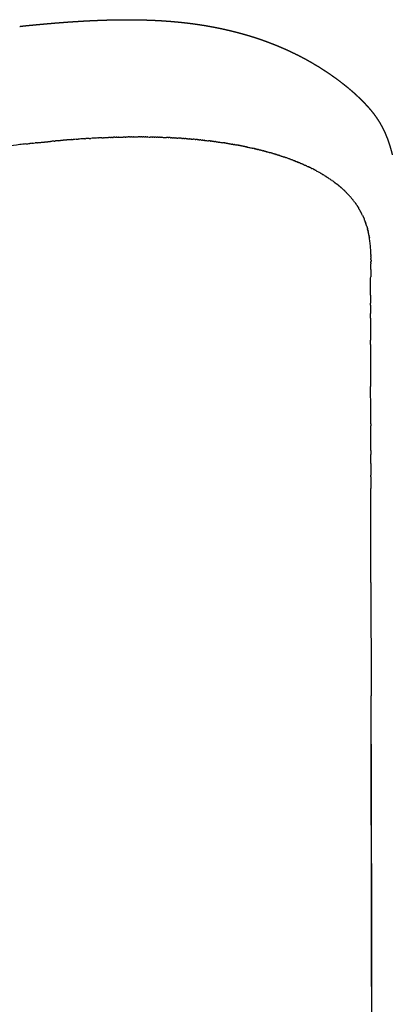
# Model space of a CAD drawing. Extents: x 4518 to 12219, y 4775 to 6322.
# Tile 9 of 15: x 9345 to 9370, y 6254 to 6320. Entities that reach past the tile are written whole.
import ezdxf

# ---------------------------------------------------------------- set-up
doc = ezdxf.new("R2010")
doc.units = 0
doc.header["$LTSCALE"] = 0.5
doc.layers.add('Visible Lines', color=7, linetype='CONTINUOUS', true_color=0x000000)

msp = doc.modelspace()

# ---------------------------------------------------------------- linework, layer by layer
at = {"layer": 'Visible Lines', "color": 0, "lineweight": -2}
msp.add_rational_spline([(9344.669, 6319.515), (9344.863, 6319.539), (9345.057, 6319.561), (9345.251, 6319.58), (9345.363, 6319.591), (9345.43, 6319.598), (9345.542, 6319.608), (9345.832, 6319.636), (9346.123, 6319.663), (9346.414, 6319.689), (9346.705, 6319.714), (9346.995, 6319.739), (9347.285, 6319.762), (9347.576, 6319.786), (9347.866, 6319.807), (9348.157, 6319.827), (9348.447, 6319.847), (9348.737, 6319.865), (9349.027, 6319.881), (9349.313, 6319.897), (9349.6, 6319.911), (9349.886, 6319.922), (9350.169, 6319.934), (9350.451, 6319.943), (9350.734, 6319.951), (9351.012, 6319.958), (9351.29, 6319.962), (9351.568, 6319.964), (9351.834, 6319.966), (9352.1, 6319.966), (9352.366, 6319.963), (9352.372, 6319.963), (9352.377, 6319.963), (9352.383, 6319.963), (9352.65, 6319.96), (9352.916, 6319.954), (9353.182, 6319.945), (9353.443, 6319.937), (9353.704, 6319.926), (9353.965, 6319.911), (9354.201, 6319.899), (9354.437, 6319.883), (9354.672, 6319.865), (9354.694, 6319.863), (9354.715, 6319.862), (9354.737, 6319.86), (9354.994, 6319.84), (9355.25, 6319.816), (9355.506, 6319.789), (9355.74, 6319.765), (9355.973, 6319.737), (9356.206, 6319.707), (9356.235, 6319.703), (9356.26, 6319.7), (9356.282, 6319.697), (9356.543, 6319.662), (9356.804, 6319.623), (9357.065, 6319.58), (9357.185, 6319.56), (9357.305, 6319.54), (9357.425, 6319.518), (9357.57, 6319.492), (9357.714, 6319.465), (9357.859, 6319.437), (9358.062, 6319.397), (9358.264, 6319.354), (9358.466, 6319.309), (9358.535, 6319.293), (9358.604, 6319.277), (9358.673, 6319.261), (9358.916, 6319.205), (9359.158, 6319.144), (9359.399, 6319.079), (9359.438, 6319.068), (9359.473, 6319.059), (9359.504, 6319.05), (9359.756, 6318.981), (9360.006, 6318.908), (9360.255, 6318.83), (9360.291, 6318.818), (9360.33, 6318.806), (9360.371, 6318.793), (9360.597, 6318.721), (9360.822, 6318.645), (9361.045, 6318.565), (9361.123, 6318.537), (9361.201, 6318.509), (9361.279, 6318.48), (9361.447, 6318.418), (9361.613, 6318.354), (9361.779, 6318.288), (9361.931, 6318.227), (9362.082, 6318.164), (9362.232, 6318.1), (9362.317, 6318.063), (9362.402, 6318.026), (9362.486, 6317.989), (9362.708, 6317.89), (9362.928, 6317.786), (9363.146, 6317.679), (9363.182, 6317.662), (9363.217, 6317.644), (9363.253, 6317.626), (9363.429, 6317.538), (9363.603, 6317.448), (9363.775, 6317.355), (9363.966, 6317.252), (9364.154, 6317.146), (9364.341, 6317.037), (9364.353, 6317.03), (9364.366, 6317.022), (9364.378, 6317.015), (9364.574, 6316.9), (9364.767, 6316.782), (9364.958, 6316.659), (9365.14, 6316.543), (9365.321, 6316.423), (9365.499, 6316.299), (9365.503, 6316.296), (9365.507, 6316.294), (9365.512, 6316.291), (9365.693, 6316.165), (9365.872, 6316.036), (9366.049, 6315.903), (9366.226, 6315.771), (9366.399, 6315.635), (9366.571, 6315.496), (9366.587, 6315.483), (9366.601, 6315.472), (9366.632, 6315.447), (9366.652, 6315.43), (9366.675, 6315.411), (9366.809, 6315.301), (9366.941, 6315.189), (9367.072, 6315.075), (9367.236, 6314.922), (9367.4, 6314.769), (9367.564, 6314.616), (9367.582, 6314.598), (9367.6, 6314.58), (9367.639, 6314.54), (9367.66, 6314.518), (9367.68, 6314.497), (9367.758, 6314.414), (9367.836, 6314.33), (9367.913, 6314.245), (9368.028, 6314.122), (9368.14, 6313.997), (9368.247, 6313.868), (9368.37, 6313.72), (9368.487, 6313.566), (9368.595, 6313.407), (9368.608, 6313.388), (9368.62, 6313.371), (9368.638, 6313.344), (9368.647, 6313.33), (9368.657, 6313.315), (9368.768, 6313.149), (9368.87, 6312.978), (9368.965, 6312.802), (9369.036, 6312.671), (9369.102, 6312.538), (9369.164, 6312.402), (9369.178, 6312.37), (9369.194, 6312.335), (9369.21, 6312.297), (9369.29, 6312.11), (9369.363, 6311.921), (9369.427, 6311.728), (9369.456, 6311.639), (9369.484, 6311.55), (9369.513, 6311.461), (9369.571, 6311.267), (9369.625, 6311.072), (9369.673, 6310.876)], [1, 0.999947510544, 0.999947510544, 1, 1, 1, 1, 0.999995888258, 0.999995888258, 1, 0.999993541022, 0.999993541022, 1, 0.9999888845, 0.9999888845, 1, 0.999986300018, 0.999986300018, 1, 0.999983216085, 0.999983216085, 1, 0.999978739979, 0.999978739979, 1, 0.99997420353, 0.99997420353, 1, 0.999970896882, 0.999970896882, 1, 1, 1, 1, 0.999964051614, 0.999964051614, 1, 0.999958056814, 0.999958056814, 1, 0.999948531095, 0.999948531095, 1, 1, 1, 1, 0.999936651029, 0.999936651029, 1, 0.999940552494, 0.999940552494, 1, 1, 1, 1, 0.999926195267, 0.999926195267, 1, 0.999982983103, 0.999982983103, 1, 0.999973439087, 0.999973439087, 1, 0.99994430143, 0.99994430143, 1, 1, 1, 1, 0.999907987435, 0.999907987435, 1, 1, 1, 1, 0.999894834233, 0.999894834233, 1, 1, 1, 1, 0.999905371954, 0.999905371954, 1, 1, 1, 1, 0.99994259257, 0.99994259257, 1, 0.999949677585, 0.999949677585, 1, 0.999982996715, 0.999982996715, 1, 0.999881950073, 0.999881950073, 1, 1, 1, 1, 0.999915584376, 0.999915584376, 1, 0.999899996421, 0.999899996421, 1, 1, 1, 1, 0.999883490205, 0.999883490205, 1, 0.9998932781, 0.9998932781, 1, 1, 1, 1, 0.999882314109, 0.999882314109, 1, 0.999881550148, 0.999881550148, 1, 1, 1, 1, 1, 1, 0.999921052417, 0.999921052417, 1, 1, 1, 1, 1, 1, 1, 1, 1, 0.999949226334, 0.999949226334, 1, 0.999682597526, 0.999682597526, 1, 0.999293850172, 0.999293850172, 1, 1, 1, 1, 1, 1, 0.999313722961, 0.999313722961, 1, 0.999593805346, 0.999593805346, 1, 1, 1, 1, 0.99943296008, 0.99943296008, 1, 1, 1, 1, 0.999749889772, 0.999715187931, 0.999895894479], degree=3, knots=[0, 0, 0, 0, 0.585154, 0.585154, 0.585154, 0.880258, 0.880258, 0.880258, 1.756613, 1.756613, 1.756613, 2.630638, 2.630638, 2.630638, 3.505035, 3.505035, 3.505035, 4.376438, 4.376438, 4.376438, 5.236621, 5.236621, 5.236621, 6.084716, 6.084716, 6.084716, 6.919393, 6.919393, 6.919393, 7.716707, 7.716707, 7.716707, 7.736935, 7.736935, 7.736935, 8.53574, 8.53574, 8.53574, 9.319782, 9.319782, 9.319782, 10.028041, 10.028041, 10.028041, 11.028041, 11.028041, 11.028041, 11.800222, 11.800222, 11.800222, 12.505175, 12.505175, 12.505175, 12.601286, 12.601286, 12.601286, 13.392873, 13.392873, 13.392873, 13.758314, 13.758314, 13.758314, 14.199768, 14.199768, 14.199768, 14.820612, 14.820612, 14.820612, 15.820612, 15.820612, 15.820612, 16.569132, 16.569132, 16.569132, 16.709125, 16.709125, 16.709125, 17.491513, 17.491513, 17.491513, 17.647713, 17.647713, 17.647713, 18.359213, 18.359213, 18.359213, 19.359213, 19.359213, 19.359213, 19.895195, 19.895195, 19.895195, 20.384886, 20.384886, 20.384886, 20.662955, 20.662955, 20.662955, 21.391556, 21.391556, 21.391556, 22.391556, 22.391556, 22.391556, 22.980043, 22.980043, 22.980043, 23.62886, 23.62886, 23.62886, 23.680931, 23.680931, 23.680931, 24.360618, 24.360618, 24.360618, 25.010773, 25.010773, 25.010773, 25.02904, 25.02904, 25.02904, 25.691355, 25.691355, 25.691355, 26.353196, 26.353196, 26.353196, 26.418123, 26.418123, 26.51488, 26.51488, 26.51488, 27.034844, 27.034844, 27.034844, 28.034844, 28.034844, 28.034844, 28.162104, 28.162104, 28.331748, 28.331748, 28.331748, 28.675689, 28.675689, 28.675689, 29.17946, 29.17946, 29.17946, 29.757387, 29.757387, 29.757387, 29.881543, 29.881543, 29.989786, 29.989786, 29.989786, 30.587742, 30.587742, 30.587742, 31.034645, 31.034645, 31.034645, 31.29602, 31.29602, 31.29602, 31.904596, 31.904596, 31.904596, 32.904596, 32.904596, 32.904596, 33.510845, 33.510845, 33.510845, 33.510845], dxfattribs=at)
for points, knots in [([(9344.669, 6311.566), (9344.102, 6311.501), (9342.871, 6311.352), (9340.213, 6311.009), (9335.347, 6310.338), (9325.378, 6308.78), (9310.858, 6306.01), (9292.869, 6301.83), (9273.874, 6296.693), (9257.092, 6291.563), (9245.588, 6287.769), (9240.161, 6285.925), (9237.336, 6284.956), (9233.199, 6283.47), (9227.432, 6281.243), (9222.354, 6279.099), (9219.023, 6277.614), (9216.898, 6276.645), (9213.304, 6274.952), (9206.967, 6271.769), (9200.267, 6267.952), (9194.962, 6264.466), (9192.485, 6262.716), (9191.11, 6261.71), (9189.037, 6260.158), (9185.98, 6257.723), (9182.138, 6254.352), (9179.165, 6251.483), (9177.003, 6249.199), (9175.063, 6247.013), (9172.785, 6244.195), (9169.291, 6239.284), (9165.157, 6232.27), (9160.685, 6222.864), (9158.065, 6216.08), (9156.836, 6212.543)], [0, 0, 0, 0, 1.711814, 3.720982, 8.038615, 16.449718, 33.986451, 52.375239, 71.84563, 93.009902, 105.01384, 108.184706, 110.204503, 113.975511, 121.37056, 128.748771, 130.508418, 132.31336, 135.754308, 142.42539, 153.584966, 158.872375, 161.462709, 162.683501, 163.984757, 169.230423, 174.404369, 179.31385, 181.623471, 183.837328, 188.080405, 192.490203, 201.907183, 212.475752, 223.709916, 223.709916, 223.709916, 223.709916]), ([(9349.036, 6311.965), (9348.947, 6311.959), (9348.802, 6311.949), (9348.657, 6311.939), (9348.601, 6311.935)], [-3.2180674, -3.2180674, -3.2180674, -3.2180674, -3.0208496, -2.8949809, -2.8949809, -2.8949809, -2.8949809]), ([(9350.187, 6312.027), (9350.166, 6312.027), (9350.089, 6312.023), (9350.012, 6312.019), (9349.956, 6312.017)], [-4.0745485, -4.0745485, -4.0745485, -4.0745485, -4.0277995, -3.9019307, -3.9019307, -3.9019307, -3.9019307]), ([(9352.312, 6312.083), (9352.358, 6312.084), (9352.404, 6312.084), (9352.503, 6312.084), (9352.556, 6312.084), (9352.609, 6312.084)], [-269.8915344, -269.8915344, -269.8915344, -269.8915344, -269.7138907, -269.7138907, -269.511204, -269.511204, -269.511204, -269.511204]), ([(9364.555, 6309.817), (9364.539, 6309.826), (9364.498, 6309.848), (9364.456, 6309.87), (9364.43, 6309.884)], [-18.205297, -18.205297, -18.205297, -18.205297, -18.1250978, -17.9992287, -17.9992287, -17.9992287, -17.9992287]), ([(9365.11, 6309.498), (9365.103, 6309.503), (9365.072, 6309.522), (9365.041, 6309.54), (9365.018, 6309.554)], [-19.1737673, -19.1737673, -19.1737673, -19.1737673, -19.1320477, -19.0061785, -19.0061785, -19.0061785, -19.0061785]), ([(9367.816, 6306.493), (9367.816, 6306.494), (9367.81, 6306.51), (9367.803, 6306.526), (9367.796, 6306.542)], [-27.1932797, -27.1932797, -27.1932797, -27.1932797, -27.1876467, -27.0586231, -27.0586231, -27.0586231, -27.0586231]), ([(9368.24, 6304.174), (9368.238, 6304.262), (9368.229, 6304.465), (9368.207, 6304.787), (9368.174, 6305.074), (9368.148, 6305.247), (9368.139, 6305.305)], [-34.781441, -34.781441, -34.781441, -34.781441, -33.937344, -32.812394, -31.687445, -31.124969, -31.124969, -31.124969, -31.124969]), ([(9368.213, 6301.441), (9368.213, 6301.5), (9368.213, 6301.677), (9368.212, 6301.969), (9368.215, 6302.324), (9368.221, 6302.56), (9368.224, 6302.678)], [-43.499609, -43.499609, -43.499609, -43.499609, -42.93694, -41.81199, -40.687041, -39.562091, -39.562091, -39.562091, -39.562091]), ([(9368.218, 6298.124), (9368.219, 6297.534), (9368.22, 6296.943), (9368.221, 6296.003), (9368.222, 6295.653), (9368.222, 6295.304)], [-210.025616, -210.025616, -210.025616, -210.025616, -204.341018, -204.341018, -200.985497, -200.985497, -200.985497, -200.985497]), ([(9368.225, 6292.794), (9368.225, 6292.909), (9368.225, 6293.184), (9368.224, 6293.62), (9368.224, 6294.101), (9368.223, 6294.582), (9368.222, 6294.982), (9368.222, 6295.223), (9368.222, 6295.304)], [-70.926457, -70.926457, -70.926457, -70.926457, -69.834403, -68.309593, -66.784782, -65.259971, -63.73516, -62.972692, -62.972692, -62.972692, -62.972692]), ([(9368.228, 6291.011), (9368.228, 6291.079), (9368.227, 6291.307), (9368.227, 6291.697), (9368.226, 6292.174), (9368.226, 6292.497), (9368.226, 6292.658)], [-76.580716, -76.580716, -76.580716, -76.580716, -75.933646, -74.408836, -72.884025, -71.359214, -71.359214, -71.359214, -71.359214]), ([(9368.229, 6290.119), (9368.229, 6290.164), (9368.229, 6290.369), (9368.228, 6290.575), (9368.228, 6290.735)], [-79.41936, -79.41936, -79.41936, -79.41936, -78.983268, -77.458457, -77.458457, -77.458457, -77.458457]), ([(9368.24, 6282.125), (9368.242, 6280.949), (9368.243, 6279.779), (9368.247, 6277.461), (9368.248, 6276.313), (9368.25, 6274.959), (9368.251, 6274.735), (9368.251, 6274.512)], [-158.9102, -158.9102, -158.9102, -158.9102, -147.563987, -147.563987, -136.217773, -136.217773, -133.957263, -133.957263, -133.957263, -133.957263]), ([(9368.274, 6254.977), (9368.275, 6255.611), (9368.275, 6256.881), (9368.274, 6259.633), (9368.272, 6263.002), (9368.264, 6268.244), (9368.255, 6272.004), (9368.251, 6274.512)], [0, 0, 0, 0, 1.903563, 3.808066, 8.255598, 12.011675, 19.534997, 19.534997, 19.534997, 19.534997]), ([(9368.256, 6271.264), (9368.259, 6269.425), (9368.264, 6266.192), (9368.27, 6261.8), (9368.274, 6258.21), (9368.274, 6256.014), (9368.274, 6254.977)], [0, 0, 0, 0, 5.517338, 9.699828, 13.176381, 16.287124, 16.287124, 16.287124, 16.287124]), ([(9368.274, 6254.977), (9368.274, 6254.083), (9368.273, 6252.351), (9368.269, 6249.142), (9368.256, 6244.264), (9368.23, 6240.224), (9368.204, 6237.661)], [0, 0, 0, 0, 2.68315, 5.194001, 9.628651, 17.315847, 17.315847, 17.315847, 17.315847])]:
    msp.add_open_spline(points, degree=3, knots=knots, dxfattribs=at)
for points, degree in [([(9345.09, 6311.613), (9344.95, 6311.597), (9344.81, 6311.582), (9344.669, 6311.566)], 3), ([(9345.09, 6311.613), (9345.178, 6311.622), (9345.265, 6311.632), (9345.353, 6311.642)], 3), ([(9345.51, 6311.658), (9345.458, 6311.653), (9345.405, 6311.647), (9345.353, 6311.642)], 3), ([(9345.51, 6311.658), (9345.572, 6311.665), (9345.633, 6311.672), (9345.695, 6311.678)], 3), ([(9345.807, 6311.69), (9345.77, 6311.686), (9345.732, 6311.682), (9345.695, 6311.678)], 3), ([(9346.989, 6311.805), (9346.901, 6311.797), (9346.813, 6311.789), (9346.725, 6311.781)], 3), ([(9346.989, 6311.805), (9347.016, 6311.808), (9347.042, 6311.81), (9347.069, 6311.812)], 3), ([(9347.284, 6311.831), (9347.212, 6311.825), (9347.141, 6311.819), (9347.069, 6311.812)], 3), ([(9347.284, 6311.831), (9347.326, 6311.835), (9347.369, 6311.839), (9347.412, 6311.843)], 3), ([(9348.163, 6311.903), (9348.196, 6311.906), (9348.229, 6311.908), (9348.262, 6311.911)], 3), ([(9348.455, 6311.925), (9348.39, 6311.92), (9348.326, 6311.916), (9348.262, 6311.911)], 3), ([(9348.455, 6311.925), (9348.503, 6311.929), (9348.552, 6311.932), (9348.601, 6311.935)], 3), ([(9349.036, 6311.965), (9349.06, 6311.966), (9349.085, 6311.968), (9349.109, 6311.969)], 3), ([(9349.325, 6311.982), (9349.253, 6311.978), (9349.181, 6311.974), (9349.109, 6311.969)], 3), ([(9349.325, 6311.982), (9349.366, 6311.985), (9349.407, 6311.987), (9349.448, 6311.989)], 3), ([(9349.613, 6311.999), (9349.558, 6311.996), (9349.503, 6311.993), (9349.448, 6311.989)], 3), ([(9349.613, 6311.999), (9349.615, 6311.999), (9349.616, 6311.999), (9349.617, 6311.999)], 3), ([(9349.901, 6312.014), (9349.806, 6312.009), (9349.712, 6312.004), (9349.617, 6311.999)], 3), ([(9349.901, 6312.014), (9349.919, 6312.015), (9349.937, 6312.016), (9349.956, 6312.017)], 3), ([(9350.187, 6312.027), (9350.223, 6312.029), (9350.258, 6312.031), (9350.293, 6312.032)], 3), ([(9350.331, 6312.034), (9350.318, 6312.033), (9350.306, 6312.033), (9350.293, 6312.032)], 3), ([(9350.331, 6312.034), (9350.431, 6312.038), (9350.53, 6312.042), (9350.63, 6312.046)], 3), ([(9350.76, 6312.051), (9350.717, 6312.049), (9350.673, 6312.047), (9350.63, 6312.046)], 3), ([(9350.76, 6312.051), (9350.772, 6312.051), (9350.785, 6312.051), (9350.797, 6312.052)], 3), ([(9350.902, 6312.055), (9350.867, 6312.054), (9350.832, 6312.053), (9350.797, 6312.052)], 3), ([(9350.902, 6312.055), (9350.923, 6312.056), (9350.944, 6312.057), (9350.965, 6312.057)], 3), ([(9351.045, 6312.06), (9351.018, 6312.059), (9350.991, 6312.058), (9350.965, 6312.057)], 3), ([(9351.045, 6312.06), (9351.074, 6312.061), (9351.103, 6312.062), (9351.131, 6312.063)], 3), ([(9351.187, 6312.064), (9351.168, 6312.064), (9351.15, 6312.063), (9351.131, 6312.063)], 3), ([(9351.187, 6312.064), (9351.224, 6312.065), (9351.261, 6312.066), (9351.298, 6312.067)], 3), ([(9351.329, 6312.068), (9351.318, 6312.068), (9351.308, 6312.067), (9351.298, 6312.067)], 3), ([(9351.329, 6312.068), (9351.423, 6312.07), (9351.517, 6312.072), (9351.611, 6312.074)], 3), ([(9351.752, 6312.077), (9351.705, 6312.076), (9351.658, 6312.075), (9351.611, 6312.074)], 3), ([(9351.752, 6312.077), (9351.766, 6312.077), (9351.779, 6312.077), (9351.793, 6312.078)], 3), ([(9351.892, 6312.079), (9351.859, 6312.079), (9351.826, 6312.078), (9351.793, 6312.078)], 3), ([(9351.892, 6312.079), (9351.914, 6312.079), (9351.936, 6312.08), (9351.957, 6312.08)], 3), ([(9352.033, 6312.081), (9352.007, 6312.081), (9351.982, 6312.08), (9351.957, 6312.08)], 3), ([(9352.033, 6312.081), (9352.062, 6312.081), (9352.091, 6312.082), (9352.121, 6312.082)], 3), ([(9352.172, 6312.082), (9352.155, 6312.082), (9352.138, 6312.082), (9352.121, 6312.082)], 3), ([(9352.172, 6312.082), (9352.21, 6312.083), (9352.247, 6312.083), (9352.284, 6312.083)], 3), ([(9352.312, 6312.083), (9352.302, 6312.083), (9352.293, 6312.083), (9352.284, 6312.083)], 3), ([(9352.728, 6312.084), (9352.688, 6312.084), (9352.648, 6312.084), (9352.609, 6312.084)], 3), ([(9352.728, 6312.084), (9352.742, 6312.084), (9352.756, 6312.084), (9352.771, 6312.084)], 3), ([(9352.866, 6312.084), (9352.834, 6312.084), (9352.802, 6312.084), (9352.771, 6312.084)], 3), ([(9352.866, 6312.084), (9352.888, 6312.084), (9352.91, 6312.084), (9352.932, 6312.083)], 3), ([(9353.003, 6312.083), (9352.98, 6312.083), (9352.956, 6312.083), (9352.932, 6312.083)], 3), ([(9353.003, 6312.083), (9353.033, 6312.083), (9353.063, 6312.082), (9353.093, 6312.082)], 3), ([(9353.141, 6312.082), (9353.125, 6312.082), (9353.109, 6312.082), (9353.093, 6312.082)], 3), ([(9353.141, 6312.082), (9353.179, 6312.081), (9353.216, 6312.081), (9353.254, 6312.08)], 3), ([(9353.278, 6312.08), (9353.27, 6312.08), (9353.262, 6312.08), (9353.254, 6312.08)], 3), ([(9353.278, 6312.08), (9353.324, 6312.079), (9353.369, 6312.079), (9353.415, 6312.078)], 3), ([(9353.551, 6312.075), (9353.506, 6312.076), (9353.46, 6312.077), (9353.415, 6312.078)], 3), ([(9353.551, 6312.075), (9353.559, 6312.075), (9353.566, 6312.075), (9353.574, 6312.075)], 3), ([(9353.687, 6312.072), (9353.65, 6312.073), (9353.612, 6312.074), (9353.574, 6312.075)], 3), ([(9353.687, 6312.072), (9353.703, 6312.072), (9353.718, 6312.072), (9353.733, 6312.071)], 3), ([(9353.823, 6312.069), (9353.793, 6312.07), (9353.763, 6312.071), (9353.733, 6312.071)], 3), ([(9353.823, 6312.069), (9353.846, 6312.069), (9353.869, 6312.068), (9353.891, 6312.067)], 3), ([(9353.958, 6312.065), (9353.936, 6312.066), (9353.914, 6312.067), (9353.891, 6312.067)], 3), ([(9353.958, 6312.065), (9353.989, 6312.065), (9354.019, 6312.064), (9354.049, 6312.063)], 3), ([(9354.093, 6312.061), (9354.079, 6312.062), (9354.064, 6312.062), (9354.049, 6312.063)], 3), ([(9354.093, 6312.061), (9354.131, 6312.06), (9354.169, 6312.059), (9354.207, 6312.058)], 3), ([(9354.228, 6312.057), (9354.221, 6312.057), (9354.214, 6312.057), (9354.207, 6312.058)], 3), ([(9354.228, 6312.057), (9354.325, 6312.053), (9354.423, 6312.05), (9354.519, 6312.046)], 3), ([(9354.629, 6312.041), (9354.593, 6312.042), (9354.556, 6312.044), (9354.519, 6312.046)], 3), ([(9354.629, 6312.041), (9354.644, 6312.04), (9354.66, 6312.039), (9354.675, 6312.039)], 3), ([(9354.762, 6312.035), (9354.733, 6312.036), (9354.704, 6312.037), (9354.675, 6312.039)], 3), ([(9354.762, 6312.035), (9354.785, 6312.034), (9354.807, 6312.033), (9354.829, 6312.031)], 3), ([(9354.895, 6312.028), (9354.873, 6312.029), (9354.851, 6312.03), (9354.829, 6312.031)], 3), ([(9354.895, 6312.028), (9354.924, 6312.027), (9354.954, 6312.025), (9354.983, 6312.024)], 3), ([(9355.027, 6312.021), (9355.012, 6312.022), (9354.998, 6312.023), (9354.983, 6312.024)], 3), ([(9355.027, 6312.021), (9355.063, 6312.019), (9355.1, 6312.017), (9355.136, 6312.015)], 3), ([(9355.158, 6312.014), (9355.151, 6312.014), (9355.144, 6312.015), (9355.136, 6312.015)], 3), ([(9355.158, 6312.014), (9355.202, 6312.011), (9355.246, 6312.009), (9355.289, 6312.006)], 3), ([(9355.42, 6311.998), (9355.376, 6312.001), (9355.333, 6312.003), (9355.289, 6312.006)], 3), ([(9355.42, 6311.998), (9355.427, 6311.997), (9355.433, 6311.997), (9355.44, 6311.997)], 3), ([(9355.55, 6311.989), (9355.513, 6311.992), (9355.477, 6311.994), (9355.44, 6311.997)], 3), ([(9355.55, 6311.989), (9355.564, 6311.988), (9355.577, 6311.987), (9355.591, 6311.986)], 3), ([(9355.68, 6311.98), (9355.65, 6311.982), (9355.62, 6311.984), (9355.591, 6311.986)], 3), ([(9355.68, 6311.98), (9355.7, 6311.979), (9355.72, 6311.977), (9355.741, 6311.976)], 3), ([(9355.809, 6311.971), (9355.786, 6311.973), (9355.763, 6311.974), (9355.741, 6311.976)], 3), ([(9355.809, 6311.971), (9355.836, 6311.969), (9355.863, 6311.967), (9355.89, 6311.965)], 3), ([(9355.938, 6311.961), (9355.922, 6311.962), (9355.906, 6311.964), (9355.89, 6311.965)], 3), ([(9355.938, 6311.961), (9355.971, 6311.958), (9356.005, 6311.956), (9356.038, 6311.953)], 3), ([(9356.066, 6311.951), (9356.057, 6311.952), (9356.047, 6311.952), (9356.038, 6311.953)], 3), ([(9356.066, 6311.951), (9356.106, 6311.948), (9356.146, 6311.944), (9356.186, 6311.941)], 3), ([(9356.194, 6311.94), (9356.191, 6311.94), (9356.188, 6311.941), (9356.186, 6311.941)], 3), ([(9356.194, 6311.94), (9356.236, 6311.937), (9356.278, 6311.933), (9356.321, 6311.929)], 3), ([(9356.447, 6311.918), (9356.405, 6311.922), (9356.363, 6311.925), (9356.321, 6311.929)], 3), ([(9356.447, 6311.918), (9356.458, 6311.917), (9356.468, 6311.916), (9356.478, 6311.915)], 3), ([(9356.574, 6311.906), (9356.542, 6311.909), (9356.51, 6311.912), (9356.478, 6311.915)], 3), ([(9356.574, 6311.906), (9356.59, 6311.904), (9356.607, 6311.903), (9356.623, 6311.901)], 3), ([(9356.699, 6311.894), (9356.674, 6311.896), (9356.649, 6311.899), (9356.623, 6311.901)], 3), ([(9356.699, 6311.894), (9356.722, 6311.891), (9356.745, 6311.889), (9356.768, 6311.887)], 3), ([(9356.825, 6311.881), (9356.806, 6311.883), (9356.787, 6311.885), (9356.768, 6311.887)], 3), ([(9356.825, 6311.881), (9356.854, 6311.878), (9356.882, 6311.875), (9356.911, 6311.872)], 3), ([(9356.949, 6311.868), (9356.937, 6311.869), (9356.924, 6311.871), (9356.911, 6311.872)], 3), ([(9356.949, 6311.868), (9356.984, 6311.864), (9357.019, 6311.861), (9357.054, 6311.857)], 3), ([(9357.073, 6311.855), (9357.067, 6311.855), (9357.06, 6311.856), (9357.054, 6311.857)], 3), ([(9357.073, 6311.855), (9357.162, 6311.845), (9357.249, 6311.835), (9357.337, 6311.825)], 3), ([(9357.443, 6311.812), (9357.407, 6311.816), (9357.372, 6311.82), (9357.337, 6311.825)], 3), ([(9357.443, 6311.812), (9357.454, 6311.811), (9357.466, 6311.809), (9357.477, 6311.808)], 3), ([(9357.565, 6311.797), (9357.535, 6311.801), (9357.506, 6311.804), (9357.477, 6311.808)], 3), ([(9357.565, 6311.797), (9357.582, 6311.795), (9357.599, 6311.793), (9357.616, 6311.791)], 3), ([(9357.686, 6311.782), (9357.663, 6311.785), (9357.64, 6311.788), (9357.616, 6311.791)], 3), ([(9357.686, 6311.782), (9357.709, 6311.779), (9357.732, 6311.776), (9357.755, 6311.773)], 3), ([(9357.807, 6311.766), (9357.79, 6311.768), (9357.772, 6311.77), (9357.755, 6311.773)], 3), ([(9357.807, 6311.766), (9357.835, 6311.762), (9357.864, 6311.758), (9357.892, 6311.754)], 3), ([(9357.927, 6311.75), (9357.916, 6311.751), (9357.904, 6311.753), (9357.892, 6311.754)], 3), ([(9357.927, 6311.75), (9357.961, 6311.745), (9357.995, 6311.74), (9358.029, 6311.736)], 3), ([(9358.047, 6311.733), (9358.041, 6311.734), (9358.035, 6311.735), (9358.029, 6311.736)], 3), ([(9358.047, 6311.733), (9358.131, 6311.721), (9358.216, 6311.709), (9358.299, 6311.697)], 3), ([(9358.403, 6311.681), (9358.368, 6311.686), (9358.334, 6311.691), (9358.299, 6311.697)], 3), ([(9358.403, 6311.681), (9358.413, 6311.679), (9358.423, 6311.678), (9358.433, 6311.676)], 3), ([(9358.52, 6311.663), (9358.491, 6311.667), (9358.462, 6311.672), (9358.433, 6311.676)], 3), ([(9358.52, 6311.663), (9358.535, 6311.66), (9358.551, 6311.658), (9358.566, 6311.656)], 3), ([(9358.637, 6311.644), (9358.613, 6311.648), (9358.589, 6311.652), (9358.566, 6311.656)], 3), ([(9358.637, 6311.644), (9358.657, 6311.641), (9358.677, 6311.638), (9358.697, 6311.635)], 3), ([(9358.753, 6311.625), (9358.735, 6311.628), (9358.716, 6311.632), (9358.697, 6311.635)], 3), ([(9358.753, 6311.625), (9358.778, 6311.621), (9358.803, 6311.617), (9358.828, 6311.613)], 3), ([(9358.869, 6311.606), (9358.855, 6311.608), (9358.842, 6311.611), (9358.828, 6311.613)], 3), ([(9358.869, 6311.606), (9358.899, 6311.601), (9358.928, 6311.596), (9358.958, 6311.591)], 3), ([(9358.984, 6311.586), (9358.975, 6311.588), (9358.967, 6311.589), (9358.958, 6311.591)], 3), ([(9358.984, 6311.586), (9359.018, 6311.58), (9359.053, 6311.574), (9359.087, 6311.568)], 3), ([(9359.098, 6311.566), (9359.094, 6311.567), (9359.091, 6311.568), (9359.087, 6311.568)], 3), ([(9359.098, 6311.566), (9359.136, 6311.56), (9359.174, 6311.553), (9359.212, 6311.546)], 3), ([(9359.325, 6311.525), (9359.287, 6311.532), (9359.25, 6311.539), (9359.212, 6311.546)], 3), ([(9359.325, 6311.525), (9359.331, 6311.524), (9359.336, 6311.523), (9359.342, 6311.522)], 3), ([(9359.437, 6311.504), (9359.406, 6311.51), (9359.374, 6311.516), (9359.342, 6311.522)], 3), ([(9359.437, 6311.504), (9359.448, 6311.502), (9359.458, 6311.5), (9359.468, 6311.498)], 3), ([(9359.549, 6311.482), (9359.522, 6311.488), (9359.495, 6311.493), (9359.468, 6311.498)], 3), ([(9359.549, 6311.482), (9359.564, 6311.48), (9359.578, 6311.477), (9359.593, 6311.474)], 3), ([(9359.661, 6311.46), (9359.638, 6311.465), (9359.615, 6311.469), (9359.593, 6311.474)], 3), ([(9359.661, 6311.46), (9359.679, 6311.457), (9359.698, 6311.453), (9359.717, 6311.449)], 3), ([(9359.771, 6311.438), (9359.753, 6311.442), (9359.735, 6311.446), (9359.717, 6311.449)], 3), ([(9359.771, 6311.438), (9359.794, 6311.433), (9359.817, 6311.429), (9359.84, 6311.424)], 3), ([(9359.881, 6311.416), (9359.867, 6311.418), (9359.854, 6311.421), (9359.84, 6311.424)], 3), ([(9359.881, 6311.416), (9359.908, 6311.41), (9359.935, 6311.404), (9359.962, 6311.398)], 3), ([(9359.99, 6311.392), (9359.981, 6311.394), (9359.972, 6311.396), (9359.962, 6311.398)], 3), ([(9359.99, 6311.392), (9360.021, 6311.386), (9360.052, 6311.379), (9360.083, 6311.372)], 3), ([(9360.099, 6311.369), (9360.094, 6311.37), (9360.089, 6311.371), (9360.083, 6311.372)], 3), ([(9360.099, 6311.369), (9360.174, 6311.353), (9360.249, 6311.336), (9360.323, 6311.319)], 3), ([(9360.421, 6311.297), (9360.388, 6311.304), (9360.356, 6311.312), (9360.323, 6311.319)], 3), ([(9360.421, 6311.297), (9360.428, 6311.295), (9360.434, 6311.294), (9360.441, 6311.292)], 3), ([(9360.527, 6311.272), (9360.498, 6311.279), (9360.47, 6311.285), (9360.441, 6311.292)], 3), ([(9360.527, 6311.272), (9360.537, 6311.269), (9360.548, 6311.267), (9360.558, 6311.264)], 3), ([(9360.632, 6311.247), (9360.608, 6311.253), (9360.583, 6311.259), (9360.558, 6311.264)], 3), ([(9360.632, 6311.247), (9360.646, 6311.243), (9360.66, 6311.24), (9360.675, 6311.236)], 3), ([(9360.737, 6311.221), (9360.716, 6311.226), (9360.695, 6311.231), (9360.675, 6311.236)], 3), ([(9360.737, 6311.221), (9360.754, 6311.217), (9360.772, 6311.212), (9360.79, 6311.208)], 3), ([(9360.841, 6311.195), (9360.824, 6311.2), (9360.807, 6311.204), (9360.79, 6311.208)], 3), ([(9360.841, 6311.195), (9360.862, 6311.19), (9360.883, 6311.185), (9360.904, 6311.179)], 3), ([(9360.944, 6311.169), (9360.931, 6311.173), (9360.917, 6311.176), (9360.904, 6311.179)], 3), ([(9360.944, 6311.169), (9360.968, 6311.163), (9360.993, 6311.157), (9361.017, 6311.15)], 3), ([(9361.047, 6311.143), (9361.037, 6311.145), (9361.027, 6311.148), (9361.017, 6311.15)], 3), ([(9361.047, 6311.143), (9361.074, 6311.135), (9361.102, 6311.128), (9361.129, 6311.121)], 3), ([(9361.148, 6311.116), (9361.142, 6311.117), (9361.136, 6311.119), (9361.129, 6311.121)], 3), ([(9361.148, 6311.116), (9361.179, 6311.107), (9361.21, 6311.099), (9361.241, 6311.091)], 3), ([(9361.25, 6311.088), (9361.247, 6311.089), (9361.244, 6311.09), (9361.241, 6311.091)], 3), ([(9361.25, 6311.088), (9361.32, 6311.069), (9361.391, 6311.05), (9361.46, 6311.03)], 3), ([(9361.549, 6311.004), (9361.52, 6311.013), (9361.49, 6311.021), (9361.46, 6311.03)], 3), ([(9361.549, 6311.004), (9361.556, 6311.003), (9361.562, 6311.001), (9361.569, 6310.999)], 3), ([(9361.648, 6310.976), (9361.621, 6310.984), (9361.595, 6310.991), (9361.569, 6310.999)], 3), ([(9361.648, 6310.976), (9361.657, 6310.973), (9361.666, 6310.97), (9361.676, 6310.968)], 3), ([(9361.745, 6310.947), (9361.722, 6310.954), (9361.699, 6310.961), (9361.676, 6310.968)], 3), ([(9361.745, 6310.947), (9361.758, 6310.943), (9361.77, 6310.939), (9361.782, 6310.936)], 3), ([(9361.842, 6310.918), (9361.822, 6310.924), (9361.802, 6310.93), (9361.782, 6310.936)], 3), ([(9361.842, 6310.918), (9361.857, 6310.913), (9361.873, 6310.908), (9361.888, 6310.904)], 3), ([(9361.938, 6310.888), (9361.922, 6310.893), (9361.905, 6310.898), (9361.888, 6310.904)], 3), ([(9361.938, 6310.888), (9361.956, 6310.882), (9361.974, 6310.877), (9361.992, 6310.871)], 3), ([(9362.034, 6310.858), (9362.02, 6310.862), (9362.006, 6310.867), (9361.992, 6310.871)], 3), ([(9362.034, 6310.858), (9362.055, 6310.852), (9362.075, 6310.845), (9362.095, 6310.838)], 3), ([(9362.129, 6310.828), (9362.118, 6310.831), (9362.107, 6310.835), (9362.095, 6310.838)], 3), ([(9362.129, 6310.828), (9362.152, 6310.82), (9362.175, 6310.813), (9362.198, 6310.805)], 3), ([(9362.223, 6310.797), (9362.215, 6310.8), (9362.206, 6310.803), (9362.198, 6310.805)], 3), ([(9362.223, 6310.797), (9362.248, 6310.789), (9362.274, 6310.78), (9362.299, 6310.772)], 3), ([(9362.316, 6310.766), (9362.311, 6310.768), (9362.305, 6310.77), (9362.299, 6310.772)], 3), ([(9362.316, 6310.766), (9362.344, 6310.757), (9362.372, 6310.748), (9362.399, 6310.738)], 3), ([(9362.409, 6310.735), (9362.406, 6310.736), (9362.402, 6310.737), (9362.399, 6310.738)], 3), ([(9362.409, 6310.735), (9362.439, 6310.725), (9362.469, 6310.715), (9362.498, 6310.704)], 3), ([(9362.683, 6310.639), (9362.622, 6310.661), (9362.56, 6310.683), (9362.498, 6310.704)], 3), ([(9362.683, 6310.639), (9362.686, 6310.638), (9362.69, 6310.637), (9362.693, 6310.635)], 3), ([(9362.772, 6310.607), (9362.746, 6310.616), (9362.72, 6310.626), (9362.693, 6310.636)], 3), ([(9362.772, 6310.607), (9362.778, 6310.605), (9362.784, 6310.603), (9362.789, 6310.601)], 3), ([(9362.862, 6310.574), (9362.837, 6310.583), (9362.813, 6310.592), (9362.789, 6310.601)], 3), ([(9362.861, 6310.574), (9362.869, 6310.571), (9362.876, 6310.568), (9362.884, 6310.565)], 3), ([(9362.95, 6310.541), (9362.928, 6310.549), (9362.906, 6310.557), (9362.884, 6310.566)], 3), ([(9362.95, 6310.541), (9362.959, 6310.537), (9362.968, 6310.534), (9362.978, 6310.53)], 3), ([(9363.037, 6310.507), (9363.018, 6310.515), (9362.998, 6310.523), (9362.978, 6310.53)], 3), ([(9363.037, 6310.507), (9363.048, 6310.503), (9363.06, 6310.499), (9363.071, 6310.494)], 3), ([(9363.124, 6310.474), (9363.106, 6310.48), (9363.089, 6310.487), (9363.071, 6310.494)], 3), ([(9363.124, 6310.474), (9363.137, 6310.468), (9363.15, 6310.463), (9363.163, 6310.458)], 3), ([(9363.21, 6310.439), (9363.194, 6310.446), (9363.179, 6310.452), (9363.163, 6310.458)], 3), ([(9363.21, 6310.439), (9363.225, 6310.434), (9363.239, 6310.428), (9363.254, 6310.422)], 3), ([(9363.295, 6310.405), (9363.282, 6310.411), (9363.268, 6310.416), (9363.254, 6310.422)], 3), ([(9363.295, 6310.405), (9363.312, 6310.399), (9363.328, 6310.392), (9363.344, 6310.385)], 3), ([(9363.38, 6310.37), (9363.368, 6310.375), (9363.356, 6310.38), (9363.344, 6310.385)], 3), ([(9363.38, 6310.37), (9363.398, 6310.363), (9363.416, 6310.356), (9363.433, 6310.348)], 3), ([(9363.464, 6310.336), (9363.454, 6310.34), (9363.443, 6310.344), (9363.433, 6310.348)], 3), ([(9363.464, 6310.336), (9363.483, 6310.327), (9363.502, 6310.319), (9363.522, 6310.311)], 3), ([(9363.547, 6310.3), (9363.538, 6310.304), (9363.53, 6310.307), (9363.522, 6310.311)], 3), ([(9363.547, 6310.3), (9363.567, 6310.291), (9363.588, 6310.282), (9363.609, 6310.274)], 3), ([(9363.629, 6310.265), (9363.622, 6310.268), (9363.616, 6310.271), (9363.609, 6310.274)], 3), ([(9363.629, 6310.265), (9363.651, 6310.255), (9363.673, 6310.245), (9363.695, 6310.236)], 3), ([(9363.71, 6310.229), (9363.705, 6310.231), (9363.7, 6310.233), (9363.695, 6310.236)], 3), ([(9363.71, 6310.229), (9363.734, 6310.219), (9363.757, 6310.208), (9363.781, 6310.198)], 3), ([(9363.791, 6310.193), (9363.788, 6310.195), (9363.784, 6310.196), (9363.781, 6310.198)], 3), ([(9363.791, 6310.193), (9363.816, 6310.182), (9363.841, 6310.171), (9363.865, 6310.159)], 3), ([(9363.95, 6310.12), (9363.922, 6310.133), (9363.894, 6310.146), (9363.865, 6310.159)], 3), ([(9363.95, 6310.12), (9363.977, 6310.107), (9364.004, 6310.095), (9364.031, 6310.082)], 3), ([(9364.106, 6310.046), (9364.081, 6310.058), (9364.056, 6310.07), (9364.031, 6310.082)], 3), ([(9364.106, 6310.046), (9364.108, 6310.045), (9364.111, 6310.044), (9364.113, 6310.043)], 3), ([(9364.259, 6309.971), (9364.211, 6309.995), (9364.162, 6310.019), (9364.113, 6310.043)], 3), ([(9364.259, 6309.971), (9364.264, 6309.968), (9364.269, 6309.966), (9364.273, 6309.964)], 3), ([(9364.409, 6309.895), (9364.364, 6309.918), (9364.319, 6309.941), (9364.273, 6309.964)], 3), ([(9364.409, 6309.895), (9364.416, 6309.891), (9364.423, 6309.887), (9364.43, 6309.884)], 3), ([(9364.555, 6309.817), (9364.564, 6309.813), (9364.574, 6309.808), (9364.583, 6309.803)], 3), ([(9364.699, 6309.739), (9364.66, 6309.76), (9364.622, 6309.782), (9364.583, 6309.803)], 3), ([(9364.699, 6309.739), (9364.71, 6309.733), (9364.721, 6309.727), (9364.732, 6309.721)], 3), ([(9364.839, 6309.66), (9364.803, 6309.68), (9364.768, 6309.701), (9364.732, 6309.721)], 3), ([(9364.839, 6309.66), (9364.852, 6309.653), (9364.864, 6309.645), (9364.877, 6309.638)], 3), ([(9364.976, 6309.58), (9364.943, 6309.599), (9364.91, 6309.619), (9364.877, 6309.638)], 3), ([(9364.976, 6309.58), (9364.99, 6309.571), (9365.004, 6309.563), (9365.018, 6309.554)], 3), ([(9365.11, 6309.498), (9365.148, 6309.475), (9365.186, 6309.451), (9365.223, 6309.428)], 3), ([(9365.241, 6309.416), (9365.235, 6309.42), (9365.229, 6309.424), (9365.223, 6309.428)], 3), ([(9365.241, 6309.416), (9365.279, 6309.392), (9365.317, 6309.367), (9365.355, 6309.342)], 3), ([(9365.369, 6309.333), (9365.364, 6309.336), (9365.36, 6309.339), (9365.355, 6309.342)], 3), ([(9365.369, 6309.333), (9365.407, 6309.307), (9365.445, 6309.282), (9365.483, 6309.256)], 3), ([(9365.494, 6309.249), (9365.49, 6309.251), (9365.487, 6309.254), (9365.483, 6309.256)], 3), ([(9365.494, 6309.249), (9365.532, 6309.222), (9365.57, 6309.196), (9365.608, 6309.169)], 3), ([(9365.616, 6309.163), (9365.613, 6309.165), (9365.61, 6309.167), (9365.608, 6309.169)], 3), ([(9365.616, 6309.163), (9365.654, 6309.136), (9365.692, 6309.109), (9365.729, 6309.081)], 3), ([(9365.734, 6309.077), (9365.733, 6309.079), (9365.731, 6309.08), (9365.729, 6309.081)], 3), ([(9366.072, 6308.814), (9366.036, 6308.844), (9366, 6308.873), (9365.963, 6308.903)], 3), ([(9366.072, 6308.814), (9366.072, 6308.814), (9366.073, 6308.814), (9366.073, 6308.813)], 3), ([(9366.282, 6308.635), (9366.283, 6308.634), (9366.284, 6308.633), (9366.285, 6308.631)], 3), ([(9366.382, 6308.544), (9366.35, 6308.573), (9366.318, 6308.602), (9366.285, 6308.632)], 3), ([(9366.382, 6308.544), (9366.383, 6308.542), (9366.385, 6308.541), (9366.386, 6308.54)], 3), ([(9366.479, 6308.452), (9366.448, 6308.482), (9366.418, 6308.511), (9366.386, 6308.54)], 3), ([(9366.479, 6308.452), (9366.481, 6308.451), (9366.482, 6308.449), (9366.484, 6308.447)], 3), ([(9366.573, 6308.36), (9366.544, 6308.389), (9366.514, 6308.418), (9366.484, 6308.447)], 3), ([(9366.573, 6308.36), (9366.575, 6308.358), (9366.577, 6308.356), (9366.579, 6308.354)], 3), ([(9366.663, 6308.267), (9366.636, 6308.296), (9366.607, 6308.325), (9366.579, 6308.354)], 3), ([(9366.664, 6308.267), (9366.666, 6308.265), (9366.668, 6308.262), (9366.67, 6308.26)], 3), ([(9366.751, 6308.174), (9366.725, 6308.202), (9366.698, 6308.231), (9366.67, 6308.26)], 3), ([(9366.751, 6308.174), (9366.754, 6308.171), (9366.756, 6308.168), (9366.759, 6308.166)], 3), ([(9366.836, 6308.079), (9366.811, 6308.108), (9366.785, 6308.137), (9366.759, 6308.166)], 3), ([(9366.836, 6308.079), (9366.839, 6308.076), (9366.841, 6308.074), (9366.844, 6308.071)], 3), ([(9366.918, 6307.984), (9366.894, 6308.013), (9366.869, 6308.042), (9366.844, 6308.071)], 3), ([(9366.918, 6307.984), (9366.921, 6307.981), (9366.923, 6307.978), (9366.926, 6307.975)], 3), ([(9366.997, 6307.889), (9366.974, 6307.918), (9366.95, 6307.947), (9366.926, 6307.975)], 3), ([(9366.997, 6307.889), (9367, 6307.886), (9367.002, 6307.883), (9367.005, 6307.879)], 3), ([(9367.073, 6307.792), (9367.051, 6307.822), (9367.028, 6307.851), (9367.005, 6307.879)], 3), ([(9367.073, 6307.792), (9367.076, 6307.789), (9367.078, 6307.786), (9367.08, 6307.783)], 3), ([(9367.147, 6307.696), (9367.125, 6307.725), (9367.103, 6307.754), (9367.08, 6307.783)], 3), ([(9367.147, 6307.696), (9367.149, 6307.693), (9367.151, 6307.69), (9367.153, 6307.687)], 3), ([(9367.217, 6307.598), (9367.196, 6307.628), (9367.175, 6307.657), (9367.153, 6307.687)], 3), ([(9367.217, 6307.598), (9367.219, 6307.595), (9367.221, 6307.592), (9367.223, 6307.59)], 3), ([(9367.285, 6307.5), (9367.265, 6307.53), (9367.244, 6307.56), (9367.223, 6307.589)], 3), ([(9367.635, 6306.901), (9367.635, 6306.9), (9367.636, 6306.899), (9367.636, 6306.898)], 3), ([(9367.683, 6306.8), (9367.668, 6306.833), (9367.652, 6306.865), (9367.636, 6306.898)], 3), ([(9367.816, 6306.493), (9367.828, 6306.463), (9367.84, 6306.432), (9367.851, 6306.402)], 3), ([(9367.856, 6306.39), (9367.868, 6306.356), (9367.881, 6306.321), (9367.893, 6306.287)], 3), ([(9368.019, 6305.87), (9368.016, 6305.882), (9368.013, 6305.893), (9368.01, 6305.905)], 3), ([(9368.019, 6305.87), (9368.024, 6305.853), (9368.028, 6305.836), (9368.032, 6305.819)], 3), ([(9368.046, 6305.765), (9368.042, 6305.783), (9368.037, 6305.801), (9368.032, 6305.819)], 3), ([(9368.046, 6305.765), (9368.048, 6305.754), (9368.051, 6305.743), (9368.053, 6305.733)], 3), ([(9368.114, 6305.447), (9368.117, 6305.429), (9368.121, 6305.41), (9368.124, 6305.391)], 3), ([(9368.133, 6305.341), (9368.13, 6305.358), (9368.127, 6305.374), (9368.124, 6305.391)], 3), ([(9368.133, 6305.341), (9368.135, 6305.329), (9368.137, 6305.317), (9368.139, 6305.305)], 3), ([(9368.24, 6304.174), (9368.241, 6304.145), (9368.242, 6304.116), (9368.242, 6304.087)], 3), ([(9368.243, 6304.051), (9368.243, 6304.063), (9368.243, 6304.075), (9368.242, 6304.087)], 3), ([(9368.243, 6304.051), (9368.244, 6304.004), (9368.245, 6303.958), (9368.245, 6303.911)], 3), ([(9368.245, 6303.616), (9368.245, 6303.597), (9368.245, 6303.578), (9368.244, 6303.559)], 3), ([(9368.245, 6303.834), (9368.245, 6303.859), (9368.245, 6303.885), (9368.245, 6303.911)], 3), ([(9368.245, 6303.834), (9368.246, 6303.801), (9368.246, 6303.768), (9368.246, 6303.735)], 3), ([(9368.245, 6303.616), (9368.245, 6303.655), (9368.245, 6303.695), (9368.246, 6303.735)], 3), ([(9368.237, 6303.179), (9368.233, 6303.012), (9368.229, 6302.845), (9368.224, 6302.678)], 3), ([(9368.213, 6301.441), (9368.214, 6301.264), (9368.214, 6301.088), (9368.214, 6300.911)], 3), ([(9368.214, 6300.768), (9368.214, 6300.816), (9368.214, 6300.863), (9368.214, 6300.911)], 3), ([(9368.214, 6300.768), (9368.215, 6300.58), (9368.215, 6300.391), (9368.215, 6300.203)], 3), ([(9368.216, 6299.889), (9368.216, 6299.993), (9368.215, 6300.098), (9368.215, 6300.203)], 3), ([(9368.216, 6299.889), (9368.216, 6299.403), (9368.217, 6298.917), (9368.218, 6298.43)], 3), ([(9368.218, 6298.124), (9368.218, 6298.226), (9368.218, 6298.328), (9368.218, 6298.43)], 3), ([(9368.225, 6292.794), (9368.226, 6292.726), (9368.226, 6292.658)], 2), ([(9368.228, 6291.011), (9368.228, 6290.919), (9368.228, 6290.827), (9368.228, 6290.735)], 3), ([(9368.229, 6290.119), (9368.229, 6289.863), (9368.23, 6289.608), (9368.23, 6289.352)], 3), ([(9368.23, 6289.226), (9368.23, 6289.268), (9368.23, 6289.31), (9368.23, 6289.352)], 3), ([(9368.23, 6289.226), (9368.231, 6288.967), (9368.231, 6288.708), (9368.231, 6288.449)], 3), ([(9368.24, 6282.125), (9368.237, 6284.233), (9368.234, 6286.341), (9368.231, 6288.449)], 3), ([(9368.272, 6260.17), (9368.272, 6260.17), (9368.273, 6260.169), (9368.274, 6260.168)], 3)]:
    msp.add_open_spline(points, degree=degree, dxfattribs=at)
for points, weights in [([(9345.807, 6311.69), (9346.266, 6311.737), (9346.725, 6311.781)], [1, 0.999988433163, 1]), ([(9348.163, 6311.903), (9347.787, 6311.875), (9347.412, 6311.843)], [1, 0.99998791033, 1]), ([(9365.734, 6309.077), (9365.85, 6308.992), (9365.963, 6308.903)], [1, 0.999843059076, 1]), ([(9366.282, 6308.635), (9366.179, 6308.726), (9366.073, 6308.813)], [1, 0.999823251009, 1]), ([(9367.285, 6307.5), (9367.353, 6307.4), (9367.416, 6307.297)], [1, 0.999746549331, 1]), ([(9367.635, 6306.901), (9367.534, 6307.104), (9367.416, 6307.297)], [1, 0.998924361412, 1]), ([(9367.684, 6306.8), (9367.744, 6306.673), (9367.797, 6306.542)], [1, 0.999629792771, 1]), ([(9367.96, 6306.079), (9367.912, 6306.242), (9367.852, 6306.402)], [1, 0.999350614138, 1]), ([(9367.96, 6306.079), (9367.987, 6305.993), (9368.01, 6305.905)], [1, 0.999872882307, 1]), ([(9368.114, 6305.447), (9368.087, 6305.591), (9368.054, 6305.733)], [1, 0.999701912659, 1]), ([(9368.237, 6303.179), (9368.242, 6303.369), (9368.244, 6303.559)], [1, 0.99997867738, 1])]:
    msp.add_rational_spline(points, weights, degree=2, dxfattribs=at)

doc.saveas('drawing.dxf')
